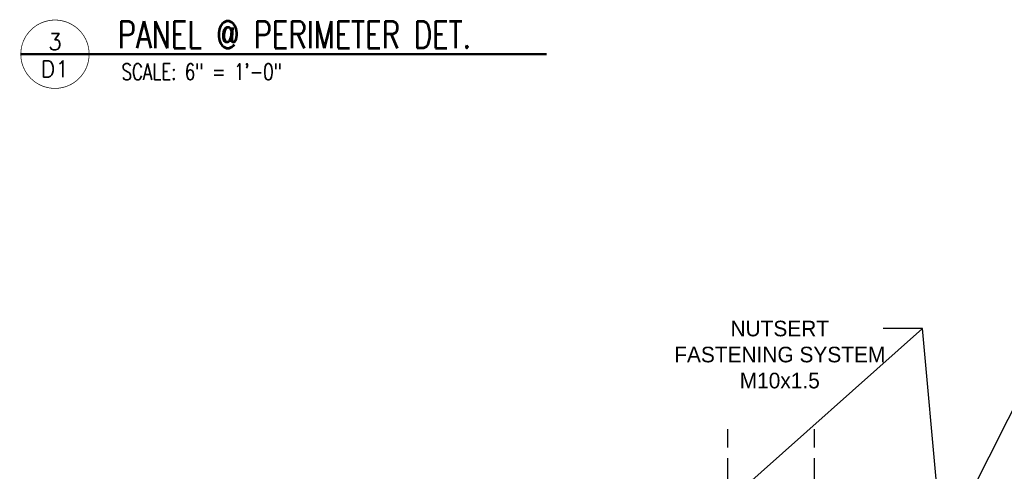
# Model space of a CAD drawing. Header units: inches. Extents: x 0 to 70.2, y -46 to 53.5.
# Tile 6 of 45: x 51.2 to 62.5, y -16.9 to -11.7. Entities that reach past the tile are written whole.
import ezdxf
from ezdxf import colors
from ezdxf.entities.mleader import LeaderData, LeaderLine
from ezdxf.enums import TextEntityAlignment as Align
from ezdxf.math import Vec2, Vec3

# ---------------------------------------------------------------- set-up
doc = ezdxf.new("R2010")
doc.units = ezdxf.units.IN
doc.header["$MEASUREMENT"] = 0
doc.linetypes.add('HIDDEN', pattern=[0.375, 0.25, -0.125])
for name, color, linetype in [('1-ARCH', 1, 'Continuous'), ('1-TEXT', 2, 'Continuous'), ('1-TITLE', 4, 'Continuous')]:
    doc.layers.add(name, color=color, linetype=linetype)
doc.styles.add('TEXT', font='romans.shx')

# ---------------------------------------------------------------- blocks, each defined once
blk = doc.blocks.new('*U95')
at = {"layer": '1-TITLE', "const_width": 0.00651}
blk.add_lwpolyline([(0, 0, 1), (0.6284, 0, 0.414214), (0.3142, 0.3142, 0.414214), (0, 0, 2.926408)], format="xyb", dxfattribs=at)
at = {"layer": '1-TITLE', "const_width": 0.02}
blk.add_lwpolyline([(0, 0), (4.8342, 0)], dxfattribs=at)
at = {"layer": '1-TEXT', "color": 2, "style": 'TEXT'}
blk.add_attdef('VIEWNAME', (0.8901, 0.0614), '', height=0.25, dxfattribs=at)
at = {"layer": '1-TEXT', "style": 'TEXT'}
for tag, p in [('DETAIL#', (0.3011, 0.0943)), ('SHEET#', (0.3061, -0.2065))]:
    blk.add_attdef(tag, text='', height=0.125, dxfattribs=at).set_placement(p, align=Align.CENTER)
for tag, p in [('NOTE1', (0.9261, -0.2807)), ('NOTE2', (0.9261, -0.4628)), ('NOTE3', (0.9261, -0.6548)), ('NOTE4', (0.9261, -0.8321))]:
    blk.add_attdef(tag, p, '', height=0.125, dxfattribs=at)

msp = doc.modelspace()

# ---------------------------------------------------------------- linework, layer by layer
at = {"layer": '1-ARCH', "linetype": 'HIDDEN'}
for p, q in [((59.328282, -17.757059), (59.328282, -16.419862)), ((60.329309, -17.757059), (60.329309, -16.419862))]:
    msp.add_line(p, q, dxfattribs=at)

# ---------------------------------------------------------------- block references
at = {"layer": '1-TITLE'}
ref = msp.add_blockref('*U95', (51.177012, -12.096719), dxfattribs=dict(at, xscale=1.254172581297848, yscale=1.254172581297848, zscale=1.254172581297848))
ref.add_attrib('VIEWNAME', 'PANEL @ PERIMETER DET.', (52.293353, -12.027559), dxfattribs={"color": 2, "height": 0.31249502, "style": 'TEXT', "width": 0.75})
ref.add_attrib('DETAIL#', '3', dxfattribs={"color": 2, "height": 0.1875, "style": 'TEXT'}).set_placement((51.571102, -11.952951), align=Align.MIDDLE_CENTER)
ref.add_attrib('SHEET#', 'D1', dxfattribs={"color": 2, "height": 0.1875, "style": 'TEXT'}).set_placement((51.571102, -12.266504), align=Align.MIDDLE_CENTER)
ref.add_attrib('NOTE1', 'SCALE: 6" = 1\'-0"', dxfattribs={"color": 2, "height": 0.1875, "style": 'TEXT', "width": 0.75}).set_placement((52.338551, -12.448712), align=Align.BOTTOM_LEFT)

# ---------------------------------------------------------------- leaders
at = {"layer": '1-TEXT'}
ml = msp.add_multileader_mtext('Standard', dxfattribs=at)
ml.set_content('\\A1;{\\Farchd|c0;\\W1;\\C3;NUTSERT FASTENING SYSTEM M10x1.5}', color=256, style='TEXT')
ml.set_leader_properties(color=4, linetype='ByLayer', lineweight=-1)
ml.build(insert=Vec2(0, 0))
ml.multileader.update_dxf_attribs({"dogleg_length": 0.36, "arrow_head_size": 0.25})
ctx = ml.context
ctx.base_point, ctx.char_height, ctx.arrow_head_size, ctx.landing_gap_size, ctx.plane_origin = Vec3(58.736119, -15.25999), 0.18, 0.25, 0.09, Vec3(57.755839, -18.16284)
ctx.text_align_type = 1
notes = []
notes.append((ctx, [(1, (1, 1, 0), (61.572938, -15.25999), (-1, 0), 0.453961, [(0, [(57.71314, -18.691626)], 0, []), (1, [(61.883805, -18.691626)], 0, [])])]))
ctx.mtext.insert, ctx.mtext.width, ctx.mtext.alignment, ctx.mtext.flow_direction = Vec3(59.927548, -15.16999), 2.46384295, 2, 5
ml = msp.add_multileader_mtext('Standard', dxfattribs=at)
ml.set_content('\\A1;{\\Farchd|c0;\\W1;\\C3;5"x3"x\\H0.8x;\\S1/8;\\H1.25x;" CARBON STEEL TUBE WITH SPRINKLER; STEEL TUBE HAS TO BE SUSPENDED FROM ABOVE}', color=256, style='TEXT')
ml.set_leader_properties(color=4, linetype='ByLayer', lineweight=-1)
ml.build(insert=Vec2(0, 0))
ml.multileader.update_dxf_attribs({"dogleg_length": 0.36, "arrow_head_size": 0.25})
ctx = ml.context
ctx.base_point, ctx.char_height, ctx.arrow_head_size, ctx.landing_gap_size, ctx.plane_origin = Vec3(63.366991, -15.601234), 0.18, 0.25, 0.09, Vec3(61.806457, -17.047966)
notes.append((ctx, [(0, (1, 1, 0), (62.913029, -15.601234), (1, 0), 0.453961, [(0, [(61.920899, -17.576751)], 0, [])])]))
ctx.mtext.insert, ctx.mtext.width, ctx.mtext.flow_direction = Vec3(63.456991, -15.511234), 3.65772475, 5
for ctx, leaders in notes:
    for number, flags, end, landing, length, lines in leaders:
        leader = LeaderData()
        leader.index, (leader.has_last_leader_line, leader.has_dogleg_vector, leader.attachment_direction) = number, flags
        leader.last_leader_point, leader.dogleg_vector, leader.dogleg_length = Vec3(end), Vec3(landing), length
        for number, points, colour, breaks in lines:
            line = LeaderLine()
            line.index, line.vertices, line.color, line.breaks = number, Vec3.list(points), colors.encode_raw_color(colour), breaks
            leader.lines.append(line)
        ctx.leaders.append(leader)

doc.saveas('drawing.dxf')
